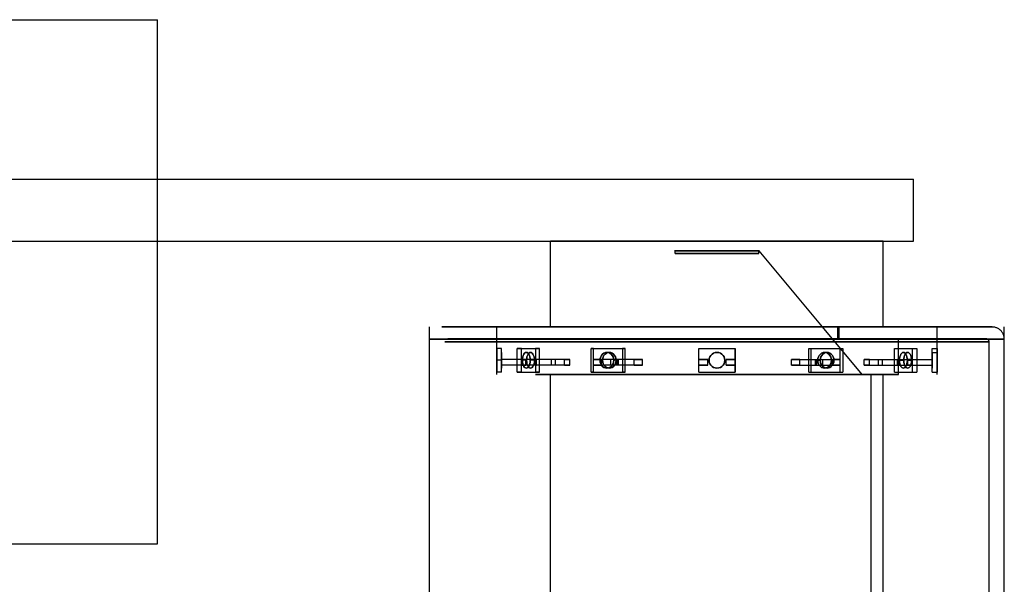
# Model space of a CAD drawing. Header units: millimetres. Extents: x -253 to 492, y -308 to 204.
# Tile 15 of 19: x 52 to 214, y 52 to 145. Entities that reach past the tile are written whole.
import ezdxf

# ---------------------------------------------------------------- set-up
doc = ezdxf.new("R2010")
doc.units = ezdxf.units.MM
doc.layers.add('GEOMETRY', color=7, linetype='Continuous')

msp = doc.modelspace()

# ---------------------------------------------------------------- linework, layer by layer
at = {"layer": 'GEOMETRY'}
for p, q in [((139.6628, 94.3089), (139.6628, 108.4553)), ((194.5349, 94.3089), (194.5349, 108.4553)), ((160.2149, 106.4119), (160.2149, 106.8835)), ((173.9828, 106.4119), (173.9828, 106.8835)), ((119.6977, 0), (119.6977, 94.3089)), ((130.7835, 86.4499), (130.7835, 94.3089)), ((203.4142, 86.4499), (203.4142, 94.3089)), ((214.5, 0), (214.5, 94.3089)), ((139.6628, 7.8591), (139.6628, 86.4499)), ((194.5349, 7.8591), (194.5349, 86.4499))]:
    msp.add_line(p, q, dxfattribs=at)
for points in [[(-74.8256, 145), (74.8256, 145)], [(74.8256, 58.5501), (74.8256, 145)], [(-199.5349, 118.6721), (199.5349, 118.6721)], [(199.5349, 108.4553), (199.5349, 118.6721)], [(-199.5349, 108.4553), (199.5349, 108.4553)], [(194.5349, 108.4553), (193.847, 108.4553), (191.8179, 108.4553), (188.5492, 108.4553), (184.2049, 108.4553), (179.0029, 108.4553), (173.2039, 108.4553), (167.0988, 108.4553), (160.9937, 108.4553), (155.1948, 108.4553), (149.9927, 108.4553), (145.6485, 108.4553), (142.3798, 108.4553), (140.3507, 108.4553), (139.6628, 108.4553), (140.3507, 108.4553), (142.3798, 108.4553), (145.6485, 108.4553), (149.9927, 108.4553), (155.1948, 108.4553), (160.9937, 108.4553), (167.0988, 108.4553), (173.2039, 108.4553), (179.0029, 108.4553), (184.2049, 108.4553), (188.5492, 108.4553), (191.8179, 108.4553), (193.847, 108.4553), (194.5349, 108.4553)], [(194.5349, 94.3089), (194.5349, 108.4553)], [(174.0826, 106.8835), (173.9075, 106.8835), (173.391, 106.8835), (172.5589, 106.8835), (171.4531, 106.8835), (170.129, 106.8835), (168.6529, 106.8835), (167.0988, 106.8835), (165.5448, 106.8835), (164.0687, 106.8835), (162.7446, 106.8835), (161.6387, 106.8835), (160.8067, 106.8835), (160.2902, 106.8835), (160.1151, 106.8835), (160.2902, 106.8835), (160.8067, 106.8835), (161.6387, 106.8835), (162.7446, 106.8835), (164.0687, 106.8835), (165.5448, 106.8835), (167.0988, 106.8835), (168.6529, 106.8835), (170.129, 106.8835), (171.4531, 106.8835), (172.5589, 106.8835), (173.391, 106.8835), (173.9075, 106.8835), (174.0826, 106.8835)], [(173.9828, 106.8835), (173.8102, 106.8835), (173.3011, 106.8835), (172.4809, 106.8835), (171.3909, 106.8835), (170.0857, 106.8835), (168.6307, 106.8835), (167.0988, 106.8835), (165.567, 106.8835), (164.112, 106.8835), (162.8068, 106.8835), (161.7167, 106.8835), (160.8966, 106.8835), (160.3875, 106.8835), (160.2149, 106.8835), (160.3875, 106.8835), (160.8966, 106.8835), (161.7167, 106.8835), (162.8068, 106.8835), (164.112, 106.8835), (165.567, 106.8835), (167.0988, 106.8835), (168.6307, 106.8835), (170.0857, 106.8835), (171.3909, 106.8835), (172.4809, 106.8835), (173.3011, 106.8835), (173.8102, 106.8835), (173.9828, 106.8835)], [(173.9828, 106.4119), (173.8102, 106.4119), (173.3011, 106.4119), (172.4809, 106.4119), (171.3909, 106.4119), (170.0857, 106.4119), (168.6307, 106.4119), (167.0988, 106.4119), (165.567, 106.4119), (164.112, 106.4119), (162.8068, 106.4119), (161.7167, 106.4119), (160.8966, 106.4119), (160.3875, 106.4119), (160.2149, 106.4119), (160.3875, 106.4119), (160.8966, 106.4119), (161.7167, 106.4119), (162.8068, 106.4119), (164.112, 106.4119), (165.567, 106.4119), (167.0988, 106.4119), (168.6307, 106.4119), (170.0857, 106.4119), (171.3909, 106.4119), (172.4809, 106.4119), (173.3011, 106.4119), (173.8102, 106.4119), (173.9828, 106.4119)], [(173.9828, 106.4119), (173.9828, 106.8835)], [(184.5198, 94.3089), (174.0826, 106.8835)], [(212.5, 94.3089), (211.3617, 94.3089), (208.0039, 94.3089), (202.5949, 94.3089), (195.406, 94.3089), (186.7977, 94.3089), (177.2015, 94.3089), (167.0988, 94.3089), (156.9961, 94.3089), (147.4, 94.3089), (138.7917, 94.3089), (131.6028, 94.3089), (126.1938, 94.3089), (122.836, 94.3089), (121.6977, 94.3089), (122.836, 94.3089), (126.1938, 94.3089), (131.6028, 94.3089), (138.7917, 94.3089), (147.4, 94.3089), (156.9961, 94.3089), (167.0988, 94.3089), (177.2015, 94.3089), (186.7977, 94.3089), (195.406, 94.3089), (202.5949, 94.3089), (208.0039, 94.3089), (211.3617, 94.3089), (212.5, 94.3089)], [(194.5349, 94.3089), (193.847, 94.3089), (191.8179, 94.3089), (188.5492, 94.3089), (184.2049, 94.3089), (179.0029, 94.3089), (173.2039, 94.3089), (167.0988, 94.3089), (160.9937, 94.3089), (155.1948, 94.3089), (149.9927, 94.3089), (145.6485, 94.3089), (142.3798, 94.3089), (140.3507, 94.3089), (139.6628, 94.3089), (140.3507, 94.3089), (142.3798, 94.3089), (145.6485, 94.3089), (149.9927, 94.3089), (155.1948, 94.3089), (160.9937, 94.3089), (167.0988, 94.3089), (173.2039, 94.3089), (179.0029, 94.3089), (184.2049, 94.3089), (188.5492, 94.3089), (191.8179, 94.3089), (193.847, 94.3089), (194.5349, 94.3089)], [(187.2519, 94.3089), (186.7466, 94.3089), (185.2561, 94.3089), (182.8551, 94.3089), (179.664, 94.3089), (175.8429, 94.3089), (171.5833, 94.3089), (167.0988, 94.3089), (162.6144, 94.3089), (158.3548, 94.3089), (154.5336, 94.3089), (151.3426, 94.3089), (148.9416, 94.3089), (147.4511, 94.3089), (146.9458, 94.3089), (147.4511, 94.3089), (148.9416, 94.3089), (151.3426, 94.3089), (154.5336, 94.3089), (158.3548, 94.3089), (162.6144, 94.3089), (167.0988, 94.3089), (171.5833, 94.3089), (175.8429, 94.3089), (179.664, 94.3089), (182.8551, 94.3089), (185.2561, 94.3089), (186.7466, 94.3089), (187.2519, 94.3089)], [(187.0523, 94.3089), (186.552, 94.3089), (185.0763, 94.3089), (182.6991, 94.3089), (179.5396, 94.3089), (175.7563, 94.3089), (171.5389, 94.3089), (167.0988, 94.3089), (162.6588, 94.3089), (158.4413, 94.3089), (154.658, 94.3089), (151.4986, 94.3089), (149.1214, 94.3089), (147.6456, 94.3089), (147.1453, 94.3089), (147.6456, 94.3089), (149.1214, 94.3089), (151.4986, 94.3089), (154.658, 94.3089), (158.4413, 94.3089), (162.6588, 94.3089), (167.0988, 94.3089), (171.5389, 94.3089), (175.7563, 94.3089), (179.5396, 94.3089), (182.6991, 94.3089), (185.0763, 94.3089), (186.552, 94.3089), (187.0523, 94.3089)], [(184.5198, 94.3089), (184.083, 94.3089), (182.7946, 94.3089), (180.7191, 94.3089), (177.9606, 94.3089), (174.6575, 94.3089), (170.9754, 94.3089), (167.0988, 94.3089), (163.2223, 94.3089), (159.5402, 94.3089), (156.2371, 94.3089), (153.4786, 94.3089), (151.4031, 94.3089), (150.1147, 94.3089), (149.6779, 94.3089), (150.1147, 94.3089), (151.4031, 94.3089), (153.4786, 94.3089), (156.2371, 94.3089), (159.5402, 94.3089), (163.2223, 94.3089), (167.0988, 94.3089), (170.9754, 94.3089), (174.6575, 94.3089), (177.9606, 94.3089), (180.7191, 94.3089), (182.7946, 94.3089), (184.083, 94.3089), (184.5198, 94.3089)], [(191.043, 86.4499), (184.5198, 94.3089)], [(187.0523, 92.3442), (187.0523, 94.3089)], [(187.2519, 92.3442), (187.2519, 94.3089)], [(214.5, 92.3089), (214.4966, 92.4252), (214.4865, 92.5411), (214.4696, 92.6562), (214.4461, 92.7702), (214.416, 92.8825), (214.3794, 92.993), (214.3364, 93.1011), (214.2873, 93.2065), (214.2321, 93.3089), (214.171, 93.408), (214.1042, 93.5033), (214.0321, 93.5945), (213.9547, 93.6814), (213.8725, 93.7637), (213.7856, 93.841), (213.6943, 93.9132), (213.599, 93.9799), (213.5, 94.041), (213.3976, 94.0962), (213.2922, 94.1454), (213.184, 94.1883), (213.0736, 94.2249), (212.9612, 94.255), (212.8473, 94.2786), (212.7322, 94.2954), (212.6163, 94.3056), (212.5, 94.3089)], [(214.5, 92.3089), (213.3116, 92.3089), (209.8058, 92.3089), (204.1586, 92.3089), (196.653, 92.3089), (187.6654, 92.3089), (177.6466, 92.3089), (167.0988, 92.3089), (156.5511, 92.3089), (146.5322, 92.3089), (137.5447, 92.3089), (130.0391, 92.3089), (124.3919, 92.3089), (120.8861, 92.3089), (119.6977, 92.3089), (120.8861, 92.3089), (124.3919, 92.3089), (130.0391, 92.3089), (137.5447, 92.3089), (146.5322, 92.3089), (156.5511, 92.3089), (167.0988, 92.3089), (177.6466, 92.3089), (187.6654, 92.3089), (196.653, 92.3089), (204.1586, 92.3089), (209.8058, 92.3089), (213.3116, 92.3089), (214.5, 92.3089)], [(212, 91.8442), (210.8742, 91.8442), (207.5534, 91.8442), (202.204, 91.8442), (195.0943, 91.8442), (186.5807, 91.8442), (177.0903, 91.8442), (167.0988, 91.8442), (157.1074, 91.8442), (147.617, 91.8442), (139.1034, 91.8442), (131.9937, 91.8442), (126.6443, 91.8442), (123.3234, 91.8442), (122.1977, 91.8442), (123.3234, 91.8442), (126.6443, 91.8442), (131.9937, 91.8442), (139.1034, 91.8442), (147.617, 91.8442), (157.1074, 91.8442), (167.0988, 91.8442), (177.0903, 91.8442), (186.5807, 91.8442), (195.0943, 91.8442), (202.204, 91.8442), (207.5534, 91.8442), (210.8742, 91.8442), (212, 91.8442)], [(211.5, 92.3442), (210.3868, 92.3442), (207.1029, 92.3442), (201.8131, 92.3442), (194.7825, 92.3442), (186.3638, 92.3442), (176.979, 92.3442), (167.0988, 92.3442), (157.2186, 92.3442), (147.8339, 92.3442), (139.4152, 92.3442), (132.3846, 92.3442), (127.0948, 92.3442), (123.8109, 92.3442), (122.6977, 92.3442), (123.8109, 92.3442), (127.0948, 92.3442), (132.3846, 92.3442), (139.4152, 92.3442), (147.8339, 92.3442), (157.2186, 92.3442), (167.0988, 92.3442), (176.979, 92.3442), (186.3638, 92.3442), (194.7825, 92.3442), (201.8131, 92.3442), (207.1029, 92.3442), (210.3868, 92.3442), (211.5, 92.3442)], [(197.0291, 92.3442), (196.2787, 92.3442), (194.065, 92.3442), (190.4992, 92.3442), (185.76, 92.3442), (180.0851, 92.3442), (173.7589, 92.3442), (167.0988, 92.3442), (160.4387, 92.3442), (154.1126, 92.3442), (148.4376, 92.3442), (143.6984, 92.3442), (140.1326, 92.3442), (137.919, 92.3442), (137.1686, 92.3442), (137.919, 92.3442), (140.1326, 92.3442), (143.6984, 92.3442), (148.4376, 92.3442), (154.1126, 92.3442), (160.4387, 92.3442), (167.0988, 92.3442), (173.7589, 92.3442), (180.0851, 92.3442), (185.76, 92.3442), (190.4992, 92.3442), (194.065, 92.3442), (196.2787, 92.3442), (197.0291, 92.3442)], [(187.2519, 92.3442), (186.7466, 92.3442), (185.2561, 92.3442), (182.8551, 92.3442), (179.664, 92.3442), (175.8429, 92.3442), (171.5833, 92.3442), (167.0988, 92.3442), (162.6144, 92.3442), (158.3548, 92.3442), (154.5336, 92.3442), (151.3426, 92.3442), (148.9416, 92.3442), (147.4511, 92.3442), (146.9458, 92.3442), (147.4511, 92.3442), (148.9416, 92.3442), (151.3426, 92.3442), (154.5336, 92.3442), (158.3548, 92.3442), (162.6144, 92.3442), (167.0988, 92.3442), (171.5833, 92.3442), (175.8429, 92.3442), (179.664, 92.3442), (182.8551, 92.3442), (185.2561, 92.3442), (186.7466, 92.3442), (187.2519, 92.3442)], [(187.0523, 92.3442), (186.552, 92.3442), (185.0763, 92.3442), (182.6991, 92.3442), (179.5396, 92.3442), (175.7563, 92.3442), (171.5389, 92.3442), (167.0988, 92.3442), (162.6588, 92.3442), (158.4413, 92.3442), (154.658, 92.3442), (151.4986, 92.3442), (149.1214, 92.3442), (147.6456, 92.3442), (147.1453, 92.3442), (147.6456, 92.3442), (149.1214, 92.3442), (151.4986, 92.3442), (154.658, 92.3442), (158.4413, 92.3442), (162.6588, 92.3442), (167.0988, 92.3442), (171.5389, 92.3442), (175.7563, 92.3442), (179.5396, 92.3442), (182.6991, 92.3442), (185.0763, 92.3442), (186.552, 92.3442), (187.0523, 92.3442)], [(197.0291, 86.4499), (197.0291, 92.3442)], [(212, 91.8442), (211.9992, 91.8732), (211.9966, 91.9022), (211.9924, 91.931), (211.9865, 91.9595), (211.979, 91.9876), (211.9698, 92.0152), (211.9591, 92.0422), (211.9468, 92.0686), (211.933, 92.0942), (211.9177, 92.1189), (211.9011, 92.1428), (211.883, 92.1656), (211.8637, 92.1873), (211.8431, 92.2079), (211.8214, 92.2272), (211.7986, 92.2452), (211.7748, 92.2619), (211.75, 92.2772), (211.7244, 92.291), (211.698, 92.3033), (211.671, 92.314), (211.6434, 92.3232), (211.6153, 92.3307), (211.5868, 92.3366), (211.558, 92.3408), (211.5291, 92.3433), (211.5, 92.3442)], [(212, 0), (212, 91.8442)], [(214.5, 0), (214.5, 92.3089)], [(131.5816, 90.7724), (130.7835, 90.7724)], [(130.7835, 90.7724), (130.7835, 86.8428)], [(130.7835, 88.8076), (130.7835, 89.0962), (130.7835, 89.3703), (130.7835, 89.6162), (130.7835, 89.8216), (130.7835, 89.9761), (130.7835, 90.072), (130.7835, 90.1046), (130.7835, 90.072), (130.7835, 89.9761), (130.7835, 89.8216), (130.7835, 89.6162), (130.7835, 89.3703), (130.7835, 89.0962), (130.7835, 88.8076), (130.7835, 88.519), (130.7835, 88.2449), (130.7835, 87.9989), (130.7835, 87.7936), (130.7835, 87.6391), (130.7835, 87.5431), (130.7835, 87.5106), (130.7835, 87.5431), (130.7835, 87.6391), (130.7835, 87.7936), (130.7835, 87.9989), (130.7835, 88.2449), (130.7835, 88.519), (130.7835, 88.8076)], [(131.5816, 88.9648), (131.5816, 90.7724)], [(131.5816, 86.8428), (131.5816, 90.7724)], [(131.5816, 88.8076), (131.5816, 89.0962), (131.5816, 89.3703), (131.5816, 89.6162), (131.5816, 89.8216), (131.5816, 89.9761), (131.5816, 90.072), (131.5816, 90.1046), (131.5816, 90.072), (131.5816, 89.9761), (131.5816, 89.8216), (131.5816, 89.6162), (131.5816, 89.3703), (131.5816, 89.0962), (131.5816, 88.8076), (131.5816, 88.519), (131.5816, 88.2449), (131.5816, 87.9989), (131.5816, 87.7936), (131.5816, 87.6391), (131.5816, 87.5431), (131.5816, 87.5106), (131.5816, 87.5431), (131.5816, 87.6391), (131.5816, 87.7936), (131.5816, 87.9989), (131.5816, 88.2449), (131.5816, 88.519), (131.5816, 88.8076)], [(134.1523, 86.8428), (134.1523, 90.7724)], [(134.8435, 90.7724), (134.1523, 90.7724)], [(134.1523, 90.7724), (137.1453, 90.7724)], [(134.8435, 86.8428), (134.8435, 90.7724)], [(134.8435, 90.7724), (137.8365, 90.7724)], [(134.8435, 88.9648), (134.8435, 90.7724)], [(136.2973, 88.8076), (136.2811, 89.0962), (136.2331, 89.3703), (136.1558, 89.6162), (136.0531, 89.8216), (135.9302, 89.9761), (135.7931, 90.072), (135.6488, 90.1046), (135.5045, 90.072), (135.3675, 89.9761), (135.2445, 89.8216), (135.1418, 89.6162), (135.0646, 89.3703), (135.0166, 89.0962), (135.0003, 88.8076), (135.0166, 88.519), (135.0646, 88.2449), (135.1418, 87.9989), (135.2445, 87.7936), (135.3675, 87.6391), (135.5045, 87.5431), (135.6488, 87.5106), (135.7931, 87.5431), (135.9302, 87.6391), (136.0531, 87.7936), (136.1558, 87.9989), (136.2331, 88.2449), (136.2811, 88.519), (136.2973, 88.8076)], [(135.0003, 88.8076), (135.0166, 89.0962), (135.0646, 89.3703), (135.1418, 89.6162), (135.2445, 89.8216), (135.3675, 89.9761), (135.5045, 90.072), (135.6488, 90.1046), (135.7931, 90.072), (135.9302, 89.9761), (136.0531, 89.8216), (136.1558, 89.6162), (136.2331, 89.3703), (136.2811, 89.0962), (136.2973, 88.8076), (136.2811, 88.519), (136.2331, 88.2449), (136.1558, 87.9989), (136.0531, 87.7936), (135.9302, 87.6391), (135.7931, 87.5431), (135.6488, 87.5106), (135.5045, 87.5431), (135.3675, 87.6391), (135.2445, 87.7936), (135.1418, 87.9989), (135.0646, 88.2449), (135.0166, 88.519), (135.0003, 88.8076)], [(136.9885, 88.8076), (136.9723, 89.0962), (136.9243, 89.3703), (136.847, 89.6162), (136.7444, 89.8216), (136.6214, 89.9761), (136.4843, 90.072), (136.34, 90.1046), (136.1957, 90.072), (136.0587, 89.9761), (135.9357, 89.8216), (135.833, 89.6162), (135.7558, 89.3703), (135.7078, 89.0962), (135.6915, 88.8076), (135.7078, 88.519), (135.7558, 88.2449), (135.833, 87.9989), (135.9357, 87.7936), (136.0587, 87.6391), (136.1957, 87.5431), (136.34, 87.5106), (136.4843, 87.5431), (136.6214, 87.6391), (136.7444, 87.7936), (136.847, 87.9989), (136.9243, 88.2449), (136.9723, 88.519), (136.9885, 88.8076)], [(135.6915, 88.8076), (135.7078, 89.0962), (135.7558, 89.3703), (135.833, 89.6162), (135.9357, 89.8216), (136.0587, 89.9761), (136.1957, 90.072), (136.34, 90.1046), (136.4843, 90.072), (136.6214, 89.9761), (136.7444, 89.8216), (136.847, 89.6162), (136.9243, 89.3703), (136.9723, 89.0962), (136.9885, 88.8076), (136.9723, 88.519), (136.9243, 88.2449), (136.847, 87.9989), (136.7444, 87.7936), (136.6214, 87.6391), (136.4843, 87.5431), (136.34, 87.5106), (136.1957, 87.5431), (136.0587, 87.6391), (135.9357, 87.7936), (135.833, 87.9989), (135.7558, 88.2449), (135.7078, 88.519), (135.6915, 88.8076)], [(137.8365, 90.7724), (137.1453, 90.7724)], [(137.1453, 90.7724), (137.1453, 86.8428)], [(137.8365, 88.9648), (137.8365, 90.7724)], [(137.8365, 86.8428), (137.8365, 90.7724)], [(146.3491, 86.8428), (146.3491, 90.7724)], [(146.7482, 90.7724), (146.3491, 90.7724)], [(146.3491, 90.7724), (151.5332, 90.7724)], [(146.7482, 86.8428), (146.7482, 90.7724)], [(146.7482, 90.7724), (151.9323, 90.7724)], [(146.7482, 88.9648), (146.7482, 90.7724)], [(147.8179, 88.8076), (147.8461, 88.519), (147.9292, 88.2449), (148.063, 87.9989), (148.2408, 87.7936), (148.4538, 87.6391), (148.6912, 87.5431), (148.9412, 87.5106), (149.1911, 87.5431), (149.4285, 87.6391), (149.6415, 87.7936), (149.8193, 87.9989), (149.9531, 88.2449), (150.0362, 88.519), (150.0644, 88.8076), (150.0362, 89.0962), (149.9531, 89.3703), (149.8193, 89.6162), (149.6415, 89.8216), (149.4285, 89.9761), (149.1911, 90.072), (148.9412, 90.1046), (148.6912, 90.072), (148.4538, 89.9761), (148.2408, 89.8216), (148.063, 89.6162), (147.9292, 89.3703), (147.8461, 89.0962), (147.8179, 88.8076)], [(150.0644, 88.8076), (150.0362, 88.519), (149.9531, 88.2449), (149.8193, 87.9989), (149.6415, 87.7936), (149.4285, 87.6391), (149.1911, 87.5431), (148.9412, 87.5106), (148.6912, 87.5431), (148.4538, 87.6391), (148.2408, 87.7936), (148.063, 87.9989), (147.9292, 88.2449), (147.8461, 88.519), (147.8179, 88.8076), (147.8461, 89.0962), (147.9292, 89.3703), (148.063, 89.6162), (148.2408, 89.8216), (148.4538, 89.9761), (148.6912, 90.072), (148.9412, 90.1046), (149.1911, 90.072), (149.4285, 89.9761), (149.6415, 89.8216), (149.8193, 89.6162), (149.9531, 89.3703), (150.0362, 89.0962), (150.0644, 88.8076)], [(148.217, 88.8076), (148.2452, 88.519), (148.3283, 88.2449), (148.4621, 87.9989), (148.6399, 87.7936), (148.8529, 87.6391), (149.0903, 87.5431), (149.3402, 87.5106), (149.5902, 87.5431), (149.8276, 87.6391), (150.0405, 87.7936), (150.2184, 87.9989), (150.3522, 88.2449), (150.4353, 88.519), (150.4634, 88.8076), (150.4353, 89.0962), (150.3522, 89.3703), (150.2184, 89.6162), (150.0405, 89.8216), (149.8276, 89.9761), (149.5902, 90.072), (149.3402, 90.1046), (149.0903, 90.072), (148.8529, 89.9761), (148.6399, 89.8216), (148.4621, 89.6162), (148.3283, 89.3703), (148.2452, 89.0962), (148.217, 88.8076)], [(150.4634, 88.8076), (150.4353, 88.519), (150.3522, 88.2449), (150.2184, 87.9989), (150.0405, 87.7936), (149.8276, 87.6391), (149.5902, 87.5431), (149.3402, 87.5106), (149.0903, 87.5431), (148.8529, 87.6391), (148.6399, 87.7936), (148.4621, 87.9989), (148.3283, 88.2449), (148.2452, 88.519), (148.217, 88.8076), (148.2452, 89.0962), (148.3283, 89.3703), (148.4621, 89.6162), (148.6399, 89.8216), (148.8529, 89.9761), (149.0903, 90.072), (149.3402, 90.1046), (149.5902, 90.072), (149.8276, 89.9761), (150.0405, 89.8216), (150.2184, 89.6162), (150.3522, 89.3703), (150.4353, 89.0962), (150.4634, 88.8076)], [(151.9323, 90.7724), (151.5332, 90.7724)], [(151.5332, 90.7724), (151.5332, 86.8428)], [(151.9323, 88.9648), (151.9323, 90.7724)], [(151.9323, 86.8428), (151.9323, 90.7724)], [(164.1058, 86.8428), (164.1058, 90.7724)], [(164.1058, 90.7724), (170.0919, 90.7724)], [(164.1058, 88.9648), (164.1058, 90.7724)], [(165.8019, 88.8076), (165.8344, 88.519), (165.9303, 88.2449), (166.0848, 87.9989), (166.2902, 87.7936), (166.5361, 87.6391), (166.8102, 87.5431), (167.0988, 87.5106), (167.3874, 87.5431), (167.6616, 87.6391), (167.9075, 87.7936), (168.1129, 87.9989), (168.2674, 88.2449), (168.3633, 88.519), (168.3958, 88.8076), (168.3633, 89.0962), (168.2674, 89.3703), (168.1129, 89.6162), (167.9075, 89.8216), (167.6616, 89.9761), (167.3874, 90.072), (167.0988, 90.1046), (166.8102, 90.072), (166.5361, 89.9761), (166.2902, 89.8216), (166.0848, 89.6162), (165.9303, 89.3703), (165.8344, 89.0962), (165.8019, 88.8076)], [(168.3958, 88.8076), (168.3633, 88.519), (168.2674, 88.2449), (168.1129, 87.9989), (167.9075, 87.7936), (167.6616, 87.6391), (167.3874, 87.5431), (167.0988, 87.5106), (166.8102, 87.5431), (166.5361, 87.6391), (166.2902, 87.7936), (166.0848, 87.9989), (165.9303, 88.2449), (165.8344, 88.519), (165.8019, 88.8076), (165.8344, 89.0962), (165.9303, 89.3703), (166.0848, 89.6162), (166.2902, 89.8216), (166.5361, 89.9761), (166.8102, 90.072), (167.0988, 90.1046), (167.3874, 90.072), (167.6616, 89.9761), (167.9075, 89.8216), (168.1129, 89.6162), (168.2674, 89.3703), (168.3633, 89.0962), (168.3958, 88.8076)], [(170.0919, 88.9648), (170.0919, 90.7724)], [(170.0919, 90.7724), (170.0919, 86.8428)], [(182.2654, 90.7724), (182.6645, 90.7724)], [(182.2654, 86.8428), (182.2654, 90.7724)], [(182.2654, 90.7724), (187.4495, 90.7724)], [(182.2654, 88.9648), (182.2654, 90.7724)], [(182.6645, 86.8428), (182.6645, 90.7724)], [(182.6645, 90.7724), (187.8485, 90.7724)], [(183.7342, 88.8076), (183.7624, 88.519), (183.8455, 88.2449), (183.9793, 87.9989), (184.1571, 87.7936), (184.3701, 87.6391), (184.6075, 87.5431), (184.8574, 87.5106), (185.1074, 87.5431), (185.3448, 87.6391), (185.5578, 87.7936), (185.7356, 87.9989), (185.8694, 88.2449), (185.9525, 88.519), (185.9807, 88.8076), (185.9525, 89.0962), (185.8694, 89.3703), (185.7356, 89.6162), (185.5578, 89.8216), (185.3448, 89.9761), (185.1074, 90.072), (184.8574, 90.1046), (184.6075, 90.072), (184.3701, 89.9761), (184.1571, 89.8216), (183.9793, 89.6162), (183.8455, 89.3703), (183.7624, 89.0962), (183.7342, 88.8076)], [(185.9807, 88.8076), (185.9525, 88.519), (185.8694, 88.2449), (185.7356, 87.9989), (185.5578, 87.7936), (185.3448, 87.6391), (185.1074, 87.5431), (184.8574, 87.5106), (184.6075, 87.5431), (184.3701, 87.6391), (184.1571, 87.7936), (183.9793, 87.9989), (183.8455, 88.2449), (183.7624, 88.519), (183.7342, 88.8076), (183.7624, 89.0962), (183.8455, 89.3703), (183.9793, 89.6162), (184.1571, 89.8216), (184.3701, 89.9761), (184.6075, 90.072), (184.8574, 90.1046), (185.1074, 90.072), (185.3448, 89.9761), (185.5578, 89.8216), (185.7356, 89.6162), (185.8694, 89.3703), (185.9525, 89.0962), (185.9807, 88.8076)], [(184.1333, 88.8076), (184.1615, 88.519), (184.2445, 88.2449), (184.3783, 87.9989), (184.5562, 87.7936), (184.7692, 87.6391), (185.0066, 87.5431), (185.2565, 87.5106), (185.5065, 87.5431), (185.7439, 87.6391), (185.9568, 87.7936), (186.1347, 87.9989), (186.2685, 88.2449), (186.3516, 88.519), (186.3797, 88.8076), (186.3516, 89.0962), (186.2685, 89.3703), (186.1347, 89.6162), (185.9568, 89.8216), (185.7439, 89.9761), (185.5065, 90.072), (185.2565, 90.1046), (185.0066, 90.072), (184.7692, 89.9761), (184.5562, 89.8216), (184.3783, 89.6162), (184.2445, 89.3703), (184.1615, 89.0962), (184.1333, 88.8076)], [(186.3797, 88.8076), (186.3516, 88.519), (186.2685, 88.2449), (186.1347, 87.9989), (185.9568, 87.7936), (185.7439, 87.6391), (185.5065, 87.5431), (185.2565, 87.5106), (185.0066, 87.5431), (184.7692, 87.6391), (184.5562, 87.7936), (184.3783, 87.9989), (184.2445, 88.2449), (184.1615, 88.519), (184.1333, 88.8076), (184.1615, 89.0962), (184.2445, 89.3703), (184.3783, 89.6162), (184.5562, 89.8216), (184.7692, 89.9761), (185.0066, 90.072), (185.2565, 90.1046), (185.5065, 90.072), (185.7439, 89.9761), (185.9568, 89.8216), (186.1347, 89.6162), (186.2685, 89.3703), (186.3516, 89.0962), (186.3797, 88.8076)], [(187.4495, 88.9648), (187.4495, 90.7724)], [(187.4495, 90.7724), (187.8485, 90.7724)], [(187.4495, 86.8428), (187.4495, 90.7724)], [(187.8485, 90.7724), (187.8485, 86.8428)], [(196.3611, 90.7724), (199.3542, 90.7724)], [(196.3611, 86.8428), (196.3611, 90.7724)], [(196.3611, 90.7724), (197.0523, 90.7724)], [(196.3611, 88.9648), (196.3611, 90.7724)], [(197.0523, 90.7724), (200.0454, 90.7724)], [(197.0523, 86.8428), (197.0523, 90.7724)], [(198.5061, 88.8076), (198.4899, 89.0962), (198.4419, 89.3703), (198.3647, 89.6162), (198.262, 89.8216), (198.139, 89.9761), (198.0019, 90.072), (197.8576, 90.1046), (197.7133, 90.072), (197.5763, 89.9761), (197.4533, 89.8216), (197.3506, 89.6162), (197.2734, 89.3703), (197.2254, 89.0962), (197.2092, 88.8076), (197.2254, 88.519), (197.2734, 88.2449), (197.3506, 87.9989), (197.4533, 87.7936), (197.5763, 87.6391), (197.7133, 87.5431), (197.8576, 87.5106), (198.0019, 87.5431), (198.139, 87.6391), (198.262, 87.7936), (198.3647, 87.9989), (198.4419, 88.2449), (198.4899, 88.519), (198.5061, 88.8076)], [(197.2092, 88.8076), (197.2254, 89.0962), (197.2734, 89.3703), (197.3506, 89.6162), (197.4533, 89.8216), (197.5763, 89.9761), (197.7133, 90.072), (197.8576, 90.1046), (198.0019, 90.072), (198.139, 89.9761), (198.262, 89.8216), (198.3647, 89.6162), (198.4419, 89.3703), (198.4899, 89.0962), (198.5061, 88.8076), (198.4899, 88.519), (198.4419, 88.2449), (198.3647, 87.9989), (198.262, 87.7936), (198.139, 87.6391), (198.0019, 87.5431), (197.8576, 87.5106), (197.7133, 87.5431), (197.5763, 87.6391), (197.4533, 87.7936), (197.3506, 87.9989), (197.2734, 88.2449), (197.2254, 88.519), (197.2092, 88.8076)], [(199.1973, 88.8076), (199.1811, 89.0962), (199.1331, 89.3703), (199.0559, 89.6162), (198.9532, 89.8216), (198.8302, 89.9761), (198.6932, 90.072), (198.5489, 90.1046), (198.4045, 90.072), (198.2675, 89.9761), (198.1445, 89.8216), (198.0418, 89.6162), (197.9646, 89.3703), (197.9166, 89.0962), (197.9004, 88.8076), (197.9166, 88.519), (197.9646, 88.2449), (198.0418, 87.9989), (198.1445, 87.7936), (198.2675, 87.6391), (198.4045, 87.5431), (198.5489, 87.5106), (198.6932, 87.5431), (198.8302, 87.6391), (198.9532, 87.7936), (199.0559, 87.9989), (199.1331, 88.2449), (199.1811, 88.519), (199.1973, 88.8076)], [(197.9004, 88.8076), (197.9166, 89.0962), (197.9646, 89.3703), (198.0418, 89.6162), (198.1445, 89.8216), (198.2675, 89.9761), (198.4045, 90.072), (198.5489, 90.1046), (198.6932, 90.072), (198.8302, 89.9761), (198.9532, 89.8216), (199.0559, 89.6162), (199.1331, 89.3703), (199.1811, 89.0962), (199.1973, 88.8076), (199.1811, 88.519), (199.1331, 88.2449), (199.0559, 87.9989), (198.9532, 87.7936), (198.8302, 87.6391), (198.6932, 87.5431), (198.5489, 87.5106), (198.4045, 87.5431), (198.2675, 87.6391), (198.1445, 87.7936), (198.0418, 87.9989), (197.9646, 88.2449), (197.9166, 88.519), (197.9004, 88.8076)], [(199.3542, 88.9648), (199.3542, 90.7724)], [(199.3542, 90.7724), (200.0454, 90.7724)], [(199.3542, 86.8428), (199.3542, 90.7724)], [(200.0454, 90.7724), (200.0454, 86.8428)], [(202.616, 88.9648), (202.616, 90.7724)], [(202.616, 90.7724), (203.4142, 90.7724)], [(202.616, 86.8428), (202.616, 90.7724)], [(202.616, 90.1046), (203.4142, 90.1046)], [(202.616, 90.1046), (202.616, 90.072), (202.616, 89.9761), (202.616, 89.8216), (202.616, 89.6162), (202.616, 89.3703), (202.616, 89.0962), (202.616, 88.8076), (202.616, 88.519), (202.616, 88.2449), (202.616, 87.9989), (202.616, 87.7936), (202.616, 87.6391), (202.616, 87.5431), (202.616, 87.5106), (202.616, 87.5431), (202.616, 87.6391), (202.616, 87.7936), (202.616, 87.9989), (202.616, 88.2449), (202.616, 88.519), (202.616, 88.8076), (202.616, 89.0962), (202.616, 89.3703), (202.616, 89.6162), (202.616, 89.8216), (202.616, 89.9761), (202.616, 90.072), (202.616, 90.1046)], [(203.4142, 90.7724), (203.4142, 86.8428)], [(203.4142, 90.1046), (203.4142, 90.072), (203.4142, 89.9761), (203.4142, 89.8216), (203.4142, 89.6162), (203.4142, 89.3703), (203.4142, 89.0962), (203.4142, 88.8076), (203.4142, 88.519), (203.4142, 88.2449), (203.4142, 87.9989), (203.4142, 87.7936), (203.4142, 87.6391), (203.4142, 87.5431), (203.4142, 87.5106), (203.4142, 87.5431), (203.4142, 87.6391), (203.4142, 87.7936), (203.4142, 87.9989), (203.4142, 88.2449), (203.4142, 88.519), (203.4142, 88.8076), (203.4142, 89.0962), (203.4142, 89.3703), (203.4142, 89.6162), (203.4142, 89.8216), (203.4142, 89.9761), (203.4142, 90.072), (203.4142, 90.1046)], [(131.5816, 88.8076), (130.7835, 88.8076)], [(137.3186, 88.9648), (131.5816, 88.9648)], [(131.5816, 88.0217), (131.5816, 88.9648)], [(137.206, 88.9648), (131.5816, 88.9648)], [(137.3186, 88.0217), (131.5816, 88.0217)], [(131.5816, 86.8428), (131.5816, 88.0217)], [(137.206, 88.0217), (131.5816, 88.0217)], [(139.8119, 88.9648), (134.8435, 88.9648)], [(134.8435, 88.9648), (135.5918, 88.9648)], [(139.8119, 88.0217), (134.8435, 88.0217)], [(134.8435, 86.8428), (134.8435, 88.0217)], [(134.8435, 88.0217), (135.5918, 88.0217)], [(135.6915, 88.8076), (135.0003, 88.8076)], [(135.5918, 88.0217), (135.5918, 88.9648)], [(140.4627, 88.9648), (135.5918, 88.9648)], [(140.4627, 88.0217), (135.5918, 88.0217)], [(136.9885, 88.8076), (136.2973, 88.8076)], [(137.8365, 88.9648), (137.0883, 88.9648)], [(137.0883, 88.0217), (137.0883, 88.9648)], [(141.9592, 88.9648), (137.0883, 88.9648)], [(137.8365, 88.0217), (137.0883, 88.0217)], [(141.9592, 88.0217), (137.0883, 88.0217)], [(137.206, 88.0217), (137.206, 88.9648)], [(137.206, 88.9648), (137.2089, 88.9648), (137.2118, 88.9648), (137.2148, 88.9648), (137.218, 88.9648), (137.2212, 88.9648), (137.2246, 88.9648), (137.228, 88.9648), (137.2316, 88.9648), (137.2352, 88.9648), (137.239, 88.9648), (137.2429, 88.9648), (137.2468, 88.9648), (137.2509, 88.9648), (137.2551, 88.9648), (137.2593, 88.9648), (137.2637, 88.9648), (137.2682, 88.9648), (137.2728, 88.9648), (137.2774, 88.9648), (137.2822, 88.9648), (137.2871, 88.9648), (137.2921, 88.9648), (137.2972, 88.9648), (137.3024, 88.9648), (137.3077, 88.9648), (137.3131, 88.9648), (137.3186, 88.9648)], [(137.206, 88.0217), (137.2089, 88.0217), (137.2118, 88.0217), (137.2148, 88.0217), (137.218, 88.0217), (137.2212, 88.0217), (137.2246, 88.0217), (137.228, 88.0217), (137.2316, 88.0217), (137.2352, 88.0217), (137.239, 88.0217), (137.2429, 88.0217), (137.2468, 88.0217), (137.2509, 88.0217), (137.2551, 88.0217), (137.2593, 88.0217), (137.2637, 88.0217), (137.2682, 88.0217), (137.2728, 88.0217), (137.2774, 88.0217), (137.2822, 88.0217), (137.2871, 88.0217), (137.2921, 88.0217), (137.2972, 88.0217), (137.3024, 88.0217), (137.3077, 88.0217), (137.3131, 88.0217), (137.3186, 88.0217)], [(137.3186, 88.0217), (137.3186, 88.9648)], [(142.8049, 88.9648), (137.8365, 88.9648)], [(142.8049, 88.0217), (137.8365, 88.0217)], [(137.8365, 86.8428), (137.8365, 88.0217)], [(140.4627, 88.9648), (140.4374, 88.9648), (140.4121, 88.9648), (140.387, 88.9648), (140.362, 88.9648), (140.337, 88.9648), (140.3122, 88.9648), (140.2874, 88.9648), (140.2628, 88.9648), (140.2382, 88.9648), (140.2137, 88.9648), (140.1894, 88.9648), (140.1651, 88.9648), (140.1409, 88.9648), (140.1168, 88.9648), (140.0928, 88.9648), (140.0688, 88.9648), (140.045, 88.9648), (140.0213, 88.9648), (139.9976, 88.9648), (139.9741, 88.9648), (139.9506, 88.9648), (139.9273, 88.9648), (139.904, 88.9648), (139.8809, 88.9648), (139.8578, 88.9648), (139.8348, 88.9648), (139.8119, 88.9648)], [(139.8119, 88.0217), (139.8119, 88.9648)], [(140.4627, 88.0217), (140.4374, 88.0217), (140.4121, 88.0217), (140.387, 88.0217), (140.362, 88.0217), (140.337, 88.0217), (140.3122, 88.0217), (140.2874, 88.0217), (140.2628, 88.0217), (140.2382, 88.0217), (140.2137, 88.0217), (140.1894, 88.0217), (140.1651, 88.0217), (140.1409, 88.0217), (140.1168, 88.0217), (140.0928, 88.0217), (140.0688, 88.0217), (140.045, 88.0217), (140.0213, 88.0217), (139.9976, 88.0217), (139.9741, 88.0217), (139.9506, 88.0217), (139.9273, 88.0217), (139.904, 88.0217), (139.8809, 88.0217), (139.8578, 88.0217), (139.8348, 88.0217), (139.8119, 88.0217)], [(140.4627, 88.0217), (140.4627, 88.9648)], [(141.9592, 88.0217), (141.9592, 88.9648)], [(141.9592, 88.9648), (141.9894, 88.9648), (142.0197, 88.9648), (142.0501, 88.9648), (142.0805, 88.9648), (142.1111, 88.9648), (142.1417, 88.9648), (142.1725, 88.9648), (142.2033, 88.9648), (142.2342, 88.9648), (142.2652, 88.9648), (142.2962, 88.9648), (142.3274, 88.9648), (142.3586, 88.9648), (142.39, 88.9648), (142.4214, 88.9648), (142.4529, 88.9648), (142.4845, 88.9648), (142.5161, 88.9648), (142.5479, 88.9648), (142.5797, 88.9648), (142.6116, 88.9648), (142.6436, 88.9648), (142.6757, 88.9648), (142.7079, 88.9648), (142.7402, 88.9648), (142.7725, 88.9648), (142.8049, 88.9648)], [(141.9592, 88.0217), (141.9894, 88.0217), (142.0197, 88.0217), (142.0501, 88.0217), (142.0805, 88.0217), (142.1111, 88.0217), (142.1417, 88.0217), (142.1725, 88.0217), (142.2033, 88.0217), (142.2342, 88.0217), (142.2652, 88.0217), (142.2962, 88.0217), (142.3274, 88.0217), (142.3586, 88.0217), (142.39, 88.0217), (142.4214, 88.0217), (142.4529, 88.0217), (142.4845, 88.0217), (142.5161, 88.0217), (142.5479, 88.0217), (142.5797, 88.0217), (142.6116, 88.0217), (142.6436, 88.0217), (142.6757, 88.0217), (142.7079, 88.0217), (142.7402, 88.0217), (142.7725, 88.0217), (142.8049, 88.0217)], [(142.8049, 88.0217), (142.8049, 88.9648)], [(149.6167, 88.9648), (146.7482, 88.9648)], [(146.7482, 88.9648), (148.0442, 88.9648)], [(149.6167, 88.0217), (146.7482, 88.0217)], [(146.7482, 86.8428), (146.7482, 88.0217)], [(146.7482, 88.0217), (148.0442, 88.0217)], [(148.217, 88.8076), (147.8179, 88.8076)], [(148.0442, 88.0217), (148.0442, 88.9648)], [(150.8564, 88.9648), (148.0442, 88.9648)], [(150.8564, 88.0217), (148.0442, 88.0217)], [(150.8564, 88.9648), (150.8098, 88.9648), (150.7632, 88.9648), (150.7166, 88.9648), (150.6701, 88.9648), (150.6237, 88.9648), (150.5773, 88.9648), (150.531, 88.9648), (150.4847, 88.9648), (150.4385, 88.9648), (150.3923, 88.9648), (150.3462, 88.9648), (150.3002, 88.9648), (150.2542, 88.9648), (150.2083, 88.9648), (150.1624, 88.9648), (150.1166, 88.9648), (150.0709, 88.9648), (150.0252, 88.9648), (149.9796, 88.9648), (149.934, 88.9648), (149.8885, 88.9648), (149.8431, 88.9648), (149.7977, 88.9648), (149.7523, 88.9648), (149.7071, 88.9648), (149.6619, 88.9648), (149.6167, 88.9648)], [(149.6167, 88.0217), (149.6167, 88.9648)], [(150.8564, 88.0217), (150.8098, 88.0217), (150.7632, 88.0217), (150.7166, 88.0217), (150.6701, 88.0217), (150.6237, 88.0217), (150.5773, 88.0217), (150.531, 88.0217), (150.4847, 88.0217), (150.4385, 88.0217), (150.3923, 88.0217), (150.3462, 88.0217), (150.3002, 88.0217), (150.2542, 88.0217), (150.2083, 88.0217), (150.1624, 88.0217), (150.1166, 88.0217), (150.0709, 88.0217), (150.0252, 88.0217), (149.9796, 88.0217), (149.934, 88.0217), (149.8885, 88.0217), (149.8431, 88.0217), (149.7977, 88.0217), (149.7523, 88.0217), (149.7071, 88.0217), (149.6619, 88.0217), (149.6167, 88.0217)], [(150.4634, 88.8076), (150.0644, 88.8076)], [(151.9323, 88.9648), (150.6362, 88.9648)], [(150.6362, 88.0217), (150.6362, 88.9648)], [(153.4485, 88.9648), (150.6362, 88.9648)], [(151.9323, 88.0217), (150.6362, 88.0217)], [(153.4485, 88.0217), (150.6362, 88.0217)], [(150.8564, 88.0217), (150.8564, 88.9648)], [(154.8008, 88.9648), (151.9323, 88.9648)], [(154.8008, 88.0217), (151.9323, 88.0217)], [(151.9323, 86.8428), (151.9323, 88.0217)], [(153.4485, 88.0217), (153.4485, 88.9648)], [(153.4485, 88.9648), (153.498, 88.9648), (153.5475, 88.9648), (153.5971, 88.9648), (153.6467, 88.9648), (153.6964, 88.9648), (153.7461, 88.9648), (153.7959, 88.9648), (153.8457, 88.9648), (153.8956, 88.9648), (153.9455, 88.9648), (153.9954, 88.9648), (154.0454, 88.9648), (154.0955, 88.9648), (154.1456, 88.9648), (154.1957, 88.9648), (154.2459, 88.9648), (154.2961, 88.9648), (154.3464, 88.9648), (154.3967, 88.9648), (154.4471, 88.9648), (154.4975, 88.9648), (154.5479, 88.9648), (154.5984, 88.9648), (154.6489, 88.9648), (154.6995, 88.9648), (154.7501, 88.9648), (154.8008, 88.9648)], [(153.4485, 88.0217), (153.498, 88.0217), (153.5475, 88.0217), (153.5971, 88.0217), (153.6467, 88.0217), (153.6964, 88.0217), (153.7461, 88.0217), (153.7959, 88.0217), (153.8457, 88.0217), (153.8956, 88.0217), (153.9455, 88.0217), (153.9954, 88.0217), (154.0454, 88.0217), (154.0955, 88.0217), (154.1456, 88.0217), (154.1957, 88.0217), (154.2459, 88.0217), (154.2961, 88.0217), (154.3464, 88.0217), (154.3967, 88.0217), (154.4471, 88.0217), (154.4975, 88.0217), (154.5479, 88.0217), (154.5984, 88.0217), (154.6489, 88.0217), (154.6995, 88.0217), (154.7501, 88.0217), (154.8008, 88.0217)], [(154.8008, 88.0217), (154.8008, 88.9648)], [(165.6023, 88.9648), (165.5468, 88.9648), (165.4913, 88.9648), (165.4358, 88.9648), (165.3803, 88.9648), (165.3248, 88.9648), (165.2693, 88.9648), (165.2138, 88.9648), (165.1584, 88.9648), (165.1029, 88.9648), (165.0474, 88.9648), (164.992, 88.9648), (164.9365, 88.9648), (164.8811, 88.9648), (164.8256, 88.9648), (164.7702, 88.9648), (164.7148, 88.9648), (164.6594, 88.9648), (164.604, 88.9648), (164.5486, 88.9648), (164.4932, 88.9648), (164.4379, 88.9648), (164.3825, 88.9648), (164.3271, 88.9648), (164.2718, 88.9648), (164.2165, 88.9648), (164.1611, 88.9648), (164.1058, 88.9648)], [(164.1058, 88.0217), (164.1058, 88.9648)], [(164.1058, 88.9648), (165.6023, 88.9648)], [(165.6023, 88.0217), (165.5468, 88.0217), (165.4913, 88.0217), (165.4358, 88.0217), (165.3803, 88.0217), (165.3248, 88.0217), (165.2693, 88.0217), (165.2138, 88.0217), (165.1584, 88.0217), (165.1029, 88.0217), (165.0474, 88.0217), (164.992, 88.0217), (164.9365, 88.0217), (164.8811, 88.0217), (164.8256, 88.0217), (164.7702, 88.0217), (164.7148, 88.0217), (164.6594, 88.0217), (164.604, 88.0217), (164.5486, 88.0217), (164.4932, 88.0217), (164.4379, 88.0217), (164.3825, 88.0217), (164.3271, 88.0217), (164.2718, 88.0217), (164.2165, 88.0217), (164.1611, 88.0217), (164.1058, 88.0217)], [(164.1058, 86.8428), (164.1058, 88.0217)], [(164.1058, 88.0217), (165.6023, 88.0217)], [(165.6023, 88.0217), (165.6023, 88.9648)], [(168.5953, 88.0217), (168.5953, 88.9648)], [(168.5953, 88.9648), (168.6509, 88.9648), (168.7064, 88.9648), (168.7619, 88.9648), (168.8174, 88.9648), (168.8729, 88.9648), (168.9284, 88.9648), (168.9838, 88.9648), (169.0393, 88.9648), (169.0948, 88.9648), (169.1503, 88.9648), (169.2057, 88.9648), (169.2612, 88.9648), (169.3166, 88.9648), (169.372, 88.9648), (169.4274, 88.9648), (169.4829, 88.9648), (169.5383, 88.9648), (169.5937, 88.9648), (169.6491, 88.9648), (169.7044, 88.9648), (169.7598, 88.9648), (169.8152, 88.9648), (169.8705, 88.9648), (169.9259, 88.9648), (169.9812, 88.9648), (170.0365, 88.9648), (170.0919, 88.9648)], [(170.0919, 88.9648), (168.5953, 88.9648)], [(168.5953, 88.0217), (168.6509, 88.0217), (168.7064, 88.0217), (168.7619, 88.0217), (168.8174, 88.0217), (168.8729, 88.0217), (168.9284, 88.0217), (168.9838, 88.0217), (169.0393, 88.0217), (169.0948, 88.0217), (169.1503, 88.0217), (169.2057, 88.0217), (169.2612, 88.0217), (169.3166, 88.0217), (169.372, 88.0217), (169.4274, 88.0217), (169.4829, 88.0217), (169.5383, 88.0217), (169.5937, 88.0217), (169.6491, 88.0217), (169.7044, 88.0217), (169.7598, 88.0217), (169.8152, 88.0217), (169.8705, 88.0217), (169.9259, 88.0217), (169.9812, 88.0217), (170.0365, 88.0217), (170.0919, 88.0217)], [(170.0919, 88.0217), (168.5953, 88.0217)], [(170.0919, 88.0217), (170.0919, 88.9648)], [(170.0919, 86.8428), (170.0919, 88.0217)], [(180.7492, 88.9648), (180.6997, 88.9648), (180.6502, 88.9648), (180.6006, 88.9648), (180.551, 88.9648), (180.5013, 88.9648), (180.4516, 88.9648), (180.4018, 88.9648), (180.352, 88.9648), (180.3021, 88.9648), (180.2522, 88.9648), (180.2022, 88.9648), (180.1522, 88.9648), (180.1022, 88.9648), (180.0521, 88.9648), (180.002, 88.9648), (179.9518, 88.9648), (179.9016, 88.9648), (179.8513, 88.9648), (179.801, 88.9648), (179.7506, 88.9648), (179.7002, 88.9648), (179.6498, 88.9648), (179.5993, 88.9648), (179.5488, 88.9648), (179.4982, 88.9648), (179.4476, 88.9648), (179.3969, 88.9648)], [(179.3969, 88.0217), (179.3969, 88.9648)], [(179.3969, 88.9648), (182.2654, 88.9648)], [(180.7492, 88.0217), (180.6997, 88.0217), (180.6502, 88.0217), (180.6006, 88.0217), (180.551, 88.0217), (180.5013, 88.0217), (180.4516, 88.0217), (180.4018, 88.0217), (180.352, 88.0217), (180.3021, 88.0217), (180.2522, 88.0217), (180.2022, 88.0217), (180.1522, 88.0217), (180.1022, 88.0217), (180.0521, 88.0217), (180.002, 88.0217), (179.9518, 88.0217), (179.9016, 88.0217), (179.8513, 88.0217), (179.801, 88.0217), (179.7506, 88.0217), (179.7002, 88.0217), (179.6498, 88.0217), (179.5993, 88.0217), (179.5488, 88.0217), (179.4982, 88.0217), (179.4476, 88.0217), (179.3969, 88.0217)], [(179.3969, 88.0217), (182.2654, 88.0217)], [(180.7492, 88.0217), (180.7492, 88.9648)], [(180.7492, 88.9648), (183.5614, 88.9648)], [(180.7492, 88.0217), (183.5614, 88.0217)], [(182.2654, 88.9648), (183.5614, 88.9648)], [(182.2654, 86.8428), (182.2654, 88.0217)], [(182.2654, 88.0217), (183.5614, 88.0217)], [(183.3413, 88.0217), (183.3413, 88.9648)], [(183.3413, 88.9648), (183.3879, 88.9648), (183.4345, 88.9648), (183.4811, 88.9648), (183.5276, 88.9648), (183.574, 88.9648), (183.6204, 88.9648), (183.6667, 88.9648), (183.713, 88.9648), (183.7592, 88.9648), (183.8053, 88.9648), (183.8514, 88.9648), (183.8975, 88.9648), (183.9434, 88.9648), (183.9894, 88.9648), (184.0352, 88.9648), (184.081, 88.9648), (184.1268, 88.9648), (184.1725, 88.9648), (184.2181, 88.9648), (184.2637, 88.9648), (184.3092, 88.9648), (184.3546, 88.9648), (184.4, 88.9648), (184.4453, 88.9648), (184.4906, 88.9648), (184.5358, 88.9648), (184.581, 88.9648)], [(183.3413, 88.9648), (186.1535, 88.9648)], [(183.3413, 88.0217), (183.3879, 88.0217), (183.4345, 88.0217), (183.4811, 88.0217), (183.5276, 88.0217), (183.574, 88.0217), (183.6204, 88.0217), (183.6667, 88.0217), (183.713, 88.0217), (183.7592, 88.0217), (183.8053, 88.0217), (183.8514, 88.0217), (183.8975, 88.0217), (183.9434, 88.0217), (183.9894, 88.0217), (184.0352, 88.0217), (184.081, 88.0217), (184.1268, 88.0217), (184.1725, 88.0217), (184.2181, 88.0217), (184.2637, 88.0217), (184.3092, 88.0217), (184.3546, 88.0217), (184.4, 88.0217), (184.4453, 88.0217), (184.4906, 88.0217), (184.5358, 88.0217), (184.581, 88.0217)], [(183.3413, 88.0217), (186.1535, 88.0217)], [(183.5614, 88.0217), (183.5614, 88.9648)], [(183.7342, 88.8076), (184.1333, 88.8076)], [(184.581, 88.0217), (184.581, 88.9648)], [(184.581, 88.9648), (187.4495, 88.9648)], [(184.581, 88.0217), (187.4495, 88.0217)], [(185.9807, 88.8076), (186.3797, 88.8076)], [(187.4495, 88.9648), (186.1535, 88.9648)], [(186.1535, 88.0217), (186.1535, 88.9648)], [(187.4495, 88.0217), (186.1535, 88.0217)], [(187.4495, 86.8428), (187.4495, 88.0217)], [(192.2385, 88.9648), (192.2083, 88.9648), (192.178, 88.9648), (192.1476, 88.9648), (192.1171, 88.9648), (192.0866, 88.9648), (192.0559, 88.9648), (192.0252, 88.9648), (191.9944, 88.9648), (191.9635, 88.9648), (191.9325, 88.9648), (191.9014, 88.9648), (191.8703, 88.9648), (191.839, 88.9648), (191.8077, 88.9648), (191.7763, 88.9648), (191.7448, 88.9648), (191.7132, 88.9648), (191.6816, 88.9648), (191.6498, 88.9648), (191.618, 88.9648), (191.586, 88.9648), (191.554, 88.9648), (191.5219, 88.9648), (191.4898, 88.9648), (191.4575, 88.9648), (191.4252, 88.9648), (191.3927, 88.9648)], [(191.3927, 88.0217), (191.3927, 88.9648)], [(191.3927, 88.9648), (196.3611, 88.9648)], [(192.2385, 88.0217), (192.2083, 88.0217), (192.178, 88.0217), (192.1476, 88.0217), (192.1171, 88.0217), (192.0866, 88.0217), (192.0559, 88.0217), (192.0252, 88.0217), (191.9944, 88.0217), (191.9635, 88.0217), (191.9325, 88.0217), (191.9014, 88.0217), (191.8703, 88.0217), (191.839, 88.0217), (191.8077, 88.0217), (191.7763, 88.0217), (191.7448, 88.0217), (191.7132, 88.0217), (191.6816, 88.0217), (191.6498, 88.0217), (191.618, 88.0217), (191.586, 88.0217), (191.554, 88.0217), (191.5219, 88.0217), (191.4898, 88.0217), (191.4575, 88.0217), (191.4252, 88.0217), (191.3927, 88.0217)], [(191.3927, 88.0217), (196.3611, 88.0217)], [(192.2385, 88.0217), (192.2385, 88.9648)], [(192.2385, 88.9648), (197.1094, 88.9648)], [(192.2385, 88.0217), (197.1094, 88.0217)], [(193.735, 88.0217), (193.735, 88.9648)], [(193.735, 88.9648), (193.7603, 88.9648), (193.7855, 88.9648), (193.8107, 88.9648), (193.8357, 88.9648), (193.8606, 88.9648), (193.8855, 88.9648), (193.9102, 88.9648), (193.9349, 88.9648), (193.9595, 88.9648), (193.9839, 88.9648), (194.0083, 88.9648), (194.0326, 88.9648), (194.0568, 88.9648), (194.0809, 88.9648), (194.1049, 88.9648), (194.1288, 88.9648), (194.1527, 88.9648), (194.1764, 88.9648), (194.2, 88.9648), (194.2236, 88.9648), (194.247, 88.9648), (194.2704, 88.9648), (194.2936, 88.9648), (194.3168, 88.9648), (194.3399, 88.9648), (194.3629, 88.9648), (194.3858, 88.9648)], [(193.735, 88.9648), (198.6059, 88.9648)], [(193.735, 88.0217), (193.7603, 88.0217), (193.7855, 88.0217), (193.8107, 88.0217), (193.8357, 88.0217), (193.8606, 88.0217), (193.8855, 88.0217), (193.9102, 88.0217), (193.9349, 88.0217), (193.9595, 88.0217), (193.9839, 88.0217), (194.0083, 88.0217), (194.0326, 88.0217), (194.0568, 88.0217), (194.0809, 88.0217), (194.1049, 88.0217), (194.1288, 88.0217), (194.1527, 88.0217), (194.1764, 88.0217), (194.2, 88.0217), (194.2236, 88.0217), (194.247, 88.0217), (194.2704, 88.0217), (194.2936, 88.0217), (194.3168, 88.0217), (194.3399, 88.0217), (194.3629, 88.0217), (194.3858, 88.0217)], [(193.735, 88.0217), (198.6059, 88.0217)], [(194.3858, 88.0217), (194.3858, 88.9648)], [(194.3858, 88.9648), (199.3542, 88.9648)], [(194.3858, 88.0217), (199.3542, 88.0217)], [(196.3611, 88.9648), (197.1094, 88.9648)], [(196.3611, 86.8428), (196.3611, 88.0217)], [(196.3611, 88.0217), (197.1094, 88.0217)], [(196.9916, 88.9648), (196.9888, 88.9648), (196.9859, 88.9648), (196.9828, 88.9648), (196.9797, 88.9648), (196.9764, 88.9648), (196.9731, 88.9648), (196.9697, 88.9648), (196.9661, 88.9648), (196.9624, 88.9648), (196.9587, 88.9648), (196.9548, 88.9648), (196.9509, 88.9648), (196.9468, 88.9648), (196.9426, 88.9648), (196.9383, 88.9648), (196.934, 88.9648), (196.9295, 88.9648), (196.9249, 88.9648), (196.9202, 88.9648), (196.9154, 88.9648), (196.9105, 88.9648), (196.9056, 88.9648), (196.9005, 88.9648), (196.8953, 88.9648), (196.89, 88.9648), (196.8846, 88.9648), (196.879, 88.9648)], [(196.879, 88.0217), (196.879, 88.9648)], [(196.879, 88.9648), (202.616, 88.9648)], [(196.9916, 88.0217), (196.9888, 88.0217), (196.9859, 88.0217), (196.9828, 88.0217), (196.9797, 88.0217), (196.9764, 88.0217), (196.9731, 88.0217), (196.9697, 88.0217), (196.9661, 88.0217), (196.9624, 88.0217), (196.9587, 88.0217), (196.9548, 88.0217), (196.9509, 88.0217), (196.9468, 88.0217), (196.9426, 88.0217), (196.9383, 88.0217), (196.934, 88.0217), (196.9295, 88.0217), (196.9249, 88.0217), (196.9202, 88.0217), (196.9154, 88.0217), (196.9105, 88.0217), (196.9056, 88.0217), (196.9005, 88.0217), (196.8953, 88.0217), (196.89, 88.0217), (196.8846, 88.0217), (196.879, 88.0217)], [(196.879, 88.0217), (202.616, 88.0217)], [(196.9916, 88.0217), (196.9916, 88.9648)], [(196.9916, 88.9648), (202.616, 88.9648)], [(196.9916, 88.0217), (202.616, 88.0217)], [(197.1094, 88.0217), (197.1094, 88.9648)], [(197.2092, 88.8076), (197.9004, 88.8076)], [(198.5061, 88.8076), (199.1973, 88.8076)], [(199.3542, 88.9648), (198.6059, 88.9648)], [(198.6059, 88.0217), (198.6059, 88.9648)], [(199.3542, 88.0217), (198.6059, 88.0217)], [(199.3542, 86.8428), (199.3542, 88.0217)], [(202.616, 88.0217), (202.616, 88.9648)], [(202.616, 86.8428), (202.616, 88.0217)], [(131.5816, 86.8428), (130.7835, 86.8428)], [(134.1523, 86.8428), (137.1453, 86.8428)], [(134.8435, 86.8428), (134.1523, 86.8428)], [(134.8435, 86.8428), (137.8365, 86.8428)], [(137.8365, 86.8428), (137.1453, 86.8428)], [(197.0291, 86.4499), (196.2787, 86.4499), (194.065, 86.4499), (190.4992, 86.4499), (185.76, 86.4499), (180.0851, 86.4499), (173.7589, 86.4499), (167.0988, 86.4499), (160.4387, 86.4499), (154.1126, 86.4499), (148.4376, 86.4499), (143.6984, 86.4499), (140.1326, 86.4499), (137.919, 86.4499), (137.1686, 86.4499), (137.919, 86.4499), (140.1326, 86.4499), (143.6984, 86.4499), (148.4376, 86.4499), (154.1126, 86.4499), (160.4387, 86.4499), (167.0988, 86.4499), (173.7589, 86.4499), (180.0851, 86.4499), (185.76, 86.4499), (190.4992, 86.4499), (194.065, 86.4499), (196.2787, 86.4499), (197.0291, 86.4499)], [(194.5349, 86.4499), (193.847, 86.4499), (191.8179, 86.4499), (188.5492, 86.4499), (184.2049, 86.4499), (179.0029, 86.4499), (173.2039, 86.4499), (167.0988, 86.4499), (160.9937, 86.4499), (155.1948, 86.4499), (149.9927, 86.4499), (145.6485, 86.4499), (142.3798, 86.4499), (140.3507, 86.4499), (139.6628, 86.4499), (140.3507, 86.4499), (142.3798, 86.4499), (145.6485, 86.4499), (149.9927, 86.4499), (155.1948, 86.4499), (160.9937, 86.4499), (167.0988, 86.4499), (173.2039, 86.4499), (179.0029, 86.4499), (184.2049, 86.4499), (188.5492, 86.4499), (191.8179, 86.4499), (193.847, 86.4499), (194.5349, 86.4499)], [(192.5395, 86.4499), (191.9017, 86.4499), (190.0201, 86.4499), (186.9892, 86.4499), (182.9609, 86.4499), (178.1371, 86.4499), (172.7599, 86.4499), (167.0988, 86.4499), (161.4377, 86.4499), (156.0605, 86.4499), (151.2368, 86.4499), (147.2085, 86.4499), (144.1776, 86.4499), (142.296, 86.4499), (141.6581, 86.4499), (142.296, 86.4499), (144.1776, 86.4499), (147.2085, 86.4499), (151.2368, 86.4499), (156.0605, 86.4499), (161.4377, 86.4499), (167.0988, 86.4499), (172.7599, 86.4499), (178.1371, 86.4499), (182.9609, 86.4499), (186.9892, 86.4499), (190.0201, 86.4499), (191.9017, 86.4499), (192.5395, 86.4499)], [(191.043, 86.4499), (190.4427, 86.4499), (188.6718, 86.4499), (185.8192, 86.4499), (182.0278, 86.4499), (177.4878, 86.4499), (172.4269, 86.4499), (167.0988, 86.4499), (161.7708, 86.4499), (156.7098, 86.4499), (152.1699, 86.4499), (148.3785, 86.4499), (145.5259, 86.4499), (143.755, 86.4499), (143.1547, 86.4499), (143.755, 86.4499), (145.5259, 86.4499), (148.3785, 86.4499), (152.1699, 86.4499), (156.7098, 86.4499), (161.7708, 86.4499), (167.0988, 86.4499), (172.4269, 86.4499), (177.4878, 86.4499), (182.0278, 86.4499), (185.8192, 86.4499), (188.6718, 86.4499), (190.4427, 86.4499), (191.043, 86.4499)], [(146.3491, 86.8428), (151.5332, 86.8428)], [(146.7482, 86.8428), (146.3491, 86.8428)], [(146.7482, 86.8428), (151.9323, 86.8428)], [(151.9323, 86.8428), (151.5332, 86.8428)], [(164.1058, 86.8428), (170.0919, 86.8428)], [(182.2654, 86.8428), (187.4495, 86.8428)], [(182.2654, 86.8428), (182.6645, 86.8428)], [(182.6645, 86.8428), (187.8485, 86.8428)], [(187.4495, 86.8428), (187.8485, 86.8428)], [(192.5395, 7.8591), (192.5395, 86.4499)], [(194.5349, 7.8591), (194.5349, 86.4499)], [(196.3611, 86.8428), (199.3542, 86.8428)], [(196.3611, 86.8428), (197.0523, 86.8428)], [(197.0523, 86.8428), (200.0454, 86.8428)], [(199.3542, 86.8428), (200.0454, 86.8428)], [(202.616, 86.8428), (203.4142, 86.8428)], [(-74.8256, 58.5501), (74.8256, 58.5501)]]:
    msp.add_lwpolyline(points, dxfattribs=at)

doc.saveas('drawing.dxf')
